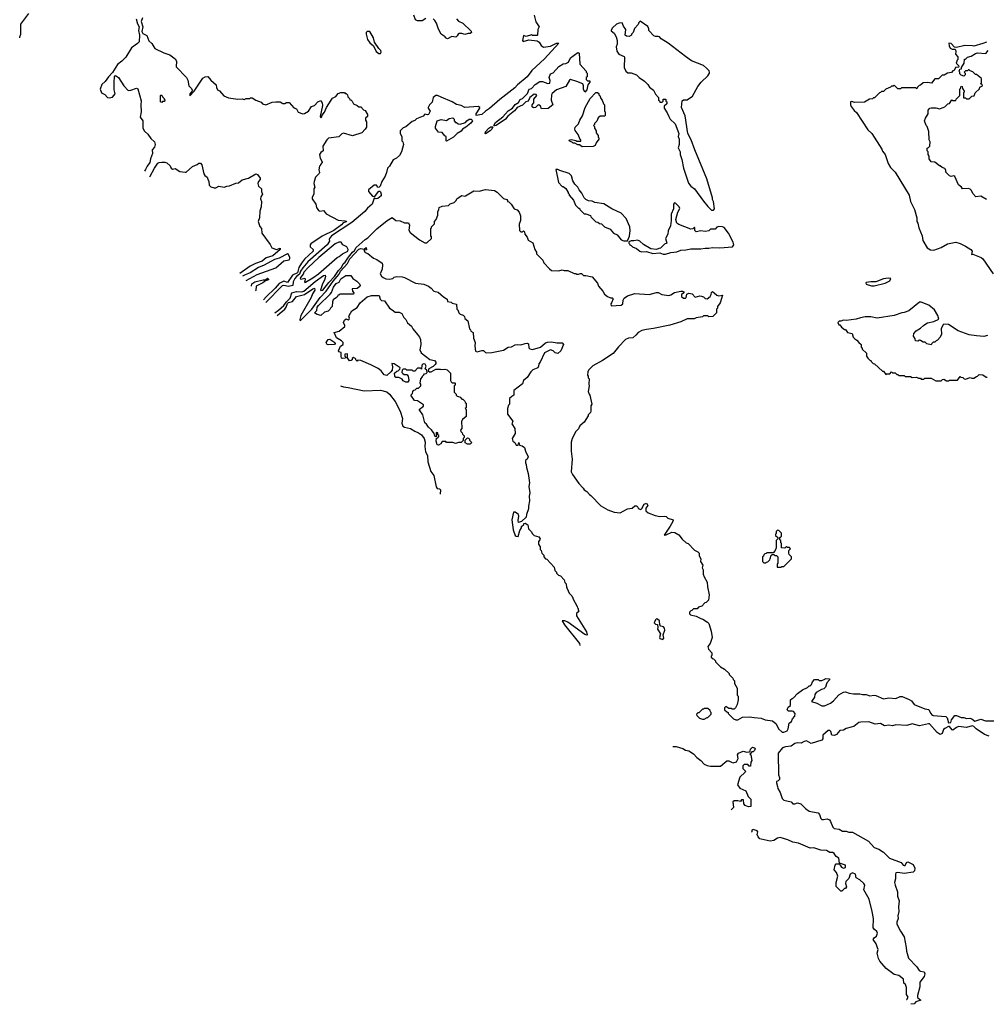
# Model space of a CAD drawing. Extents: x 1861455 to 2058065, y 200073 to 437907.
# Tile 6 of 256: x 1904374 to 1915064, y 266048 to 276935. Entities that reach past the tile are written whole.
import ezdxf

# ---------------------------------------------------------------- set-up
doc = ezdxf.new("R2010")
doc.units = 0

msp = doc.modelspace()

# ---------------------------------------------------------------- linework, layer by layer
at = {"layer": '0CON05XD'}
for points in [[(1904374, 276735), (1904374, 276745), (1904385, 276776), (1904387, 276885), (1904476, 277004)], [(1910064, 276984), (1910083, 276913), (1910118, 276855), (1910103, 276825), (1910100, 276765), (1910095, 276760), (1910045, 276760), (1910035, 276768), (1909975, 276748), (1909945, 276760), (1909936, 276705), (1909943, 276695), (1910005, 276711), (1910095, 276702), (1910120, 276685), (1910141, 276651), (1910165, 276632), (1910245, 276644), (1910310, 276675), (1910338, 276675), (1910179, 276501), (1910038, 276375), (1909986, 276304), (1909881, 276215), (1909850, 276180), (1909685, 276053), (1909568, 275952), (1909525, 275924), (1909485, 275886), (1909422, 275875), (1909424, 275895), (1909461, 275955), (1909461, 275965), (1909446, 275976), (1909295, 275964), (1909255, 275986), (1909205, 275999), (1909155, 276028), (1909035, 276080), (1908995, 276096), (1908975, 276097), (1908948, 276075), (1908936, 276024), (1908907, 275993), (1908892, 275965), (1908890, 275955), (1908912, 275925), (1908895, 275888), (1908885, 275882), (1908855, 275890), (1908835, 275870), (1908763, 275837), (1908745, 275820), (1908715, 275810), (1908645, 275750), (1908615, 275740), (1908580, 275705), (1908580, 275675), (1908600, 275645), (1908600, 275595), (1908610, 275585), (1908620, 275555), (1908597, 275473), (1908576, 275434), (1908540, 275405), (1908504, 275386), (1908463, 275317), (1908442, 275295), (1908432, 275245), (1908417, 275205), (1908378, 275145), (1908362, 275095), (1908348, 275082), (1908335, 275080), (1908320, 275105), (1908295, 275107), (1908230, 275055), (1908230, 275035), (1908275, 274982), (1908295, 274980), (1908309, 274991), (1908345, 275040), (1908355, 275040), (1908365, 275030), (1908373, 275005), (1908371, 274989), (1908335, 274959), (1908315, 274953), (1908295, 274960), (1908272, 274895), (1908219, 274851), (1908190, 274815), (1908046, 274694), (1907823, 274545), (1907800, 274515), (1907796, 274505), (1907801, 274485), (1907776, 274445), (1907562, 274258), (1907505, 274192), (1907480, 274155), (1907469, 274121), (1907434, 274095), (1907418, 274075), (1907400, 274035), (1907396, 273995), (1907345, 273986), (1907295, 273997), (1907275, 273991), (1907095, 273808)], [(1908865, 276948), (1908825, 276922), (1908775, 276922), (1908750, 276935), (1908732, 276985)], [(1905664, 276944), (1905678, 276888), (1905695, 276855), (1905687, 276815), (1905699, 276765), (1905695, 276692), (1905678, 276672), (1905609, 276625), (1905548, 276522), (1905505, 276478), (1905455, 276439), (1905399, 276351), (1905358, 276302), (1905320, 276250), (1905281, 276219), (1905264, 276165), (1905277, 276125), (1905315, 276107), (1905346, 276076), (1905365, 276072), (1905400, 276080), (1905429, 276115), (1905418, 276158), (1905419, 276245), (1905423, 276305), (1905435, 276318), (1905466, 276296), (1905527, 276205), (1905575, 276153), (1905605, 276154), (1905665, 276177), (1905682, 276172), (1905716, 276036), (1905712, 275995), (1905718, 275915), (1905707, 275857), (1905736, 275816), (1905737, 275735), (1905754, 275704), (1905790, 275670), (1905823, 275623), (1905864, 275585), (1905873, 275555), (1905864, 275525), (1905838, 275495), (1905841, 275455), (1905819, 275395), (1905814, 275355), (1905784, 275316), (1905765, 275279), (1905755, 275260)], [(1905734, 276956), (1905719, 276915), (1905735, 276855), (1905724, 276805), (1905735, 276783), (1905780, 276760), (1905803, 276703), (1905834, 276673), (1905870, 276615), (1905968, 276568), (1906035, 276545), (1906095, 276501), (1906109, 276475), (1906104, 276415), (1906217, 276297), (1906235, 276268), (1906244, 276205), (1906274, 276174), (1906282, 276155), (1906279, 276141), (1906255, 276115), (1906255, 276093), (1906305, 276146), (1906401, 276289), (1906425, 276304), (1906455, 276308), (1906487, 276267), (1906548, 276215), (1906550, 276185), (1906561, 276161), (1906585, 276148), (1906632, 276092), (1906685, 276070), (1906788, 276058), (1906835, 276060), (1906855, 276052), (1906878, 276062), (1906915, 276062), (1906925, 276072), (1906945, 276072), (1906985, 276047), (1907045, 276022), (1907060, 276005), (1907095, 275992), (1907165, 276022), (1907207, 276027), (1907255, 276028), (1907285, 276010), (1907305, 276008), (1907325, 276018), (1907355, 276018), (1907405, 275960), (1907435, 275950), (1907454, 275914), (1907505, 275893), (1907525, 275897), (1907568, 275925), (1907600, 275975), (1907635, 275988), (1907670, 276025), (1907705, 276040), (1907719, 276015), (1907721, 275985), (1907698, 275865), (1907705, 275850), (1907715, 275860), (1907718, 275878), (1907745, 275912), (1907768, 275965), (1907817, 276045), (1907835, 276067), (1907870, 276085), (1907895, 276120), (1907925, 276130), (1907965, 276130), (1907975, 276120), (1907985, 276120), (1908000, 276105), (1908002, 276082), (1908020, 276065), (1908025, 276050), (1908035, 276050), (1908050, 276035), (1908064, 276004), (1908107, 275987), (1908125, 275970), (1908145, 275970), (1908175, 275940), (1908195, 275930), (1908220, 275885), (1908220, 275865), (1908200, 275845), (1908200, 275825), (1908210, 275805), (1908208, 275745), (1908196, 275724), (1908156, 275684), (1908055, 275651), (1907955, 275680), (1907935, 275672), (1907905, 275641), (1907790, 275625), (1907772, 275608), (1907728, 275535), (1907730, 275485), (1907705, 275468), (1907690, 275445), (1907697, 275405), (1907720, 275365), (1907720, 275355), (1907700, 275335), (1907700, 275325), (1907690, 275315), (1907682, 275275), (1907690, 275245), (1907687, 275233), (1907646, 275194), (1907630, 275145), (1907627, 275125), (1907638, 275085), (1907628, 275065), (1907628, 275005), (1907608, 274972), (1907608, 274955), (1907650, 274895), (1907658, 274858), (1907677, 274827), (1907695, 274818), (1907735, 274827), (1907754, 274804), (1907765, 274790), (1907895, 274720), (1907975, 274711), (1907987, 274707), (1907985, 274700), (1907953, 274687), (1907933, 274665), (1907849, 274605), (1907719, 274541), (1907592, 274455), (1907586, 274445), (1907586, 274425), (1907620, 274395), (1907621, 274375), (1907525, 274287), (1907489, 274241), (1907461, 274195), (1907446, 274135), (1907390, 274110), (1907335, 274029), (1907295, 274043), (1907245, 274018), (1907198, 273965), (1907098, 273872), (1907070, 273836)], [(1909105, 276723), (1909084, 276734), (1909078, 276745), (1909036, 276776), (1909005, 276830), (1908983, 276895), (1908966, 276926), (1908945, 276943)], [(1909206, 276946), (1909227, 276917), (1909275, 276898), (1909367, 276807), (1909370, 276795), (1909357, 276783), (1909335, 276782), (1909295, 276770), (1909265, 276782), (1909235, 276782), (1909224, 276776), (1909212, 276755), (1909198, 276742), (1909152, 276748), (1909105, 276723)], [(1912045, 274830), (1912058, 274845), (1912047, 274925), (1912037, 274945), (1912036, 274965), (1911974, 275175), (1911840, 275495), (1911801, 275605), (1911764, 275675), (1911732, 275872), (1911692, 275965), (1911702, 276038), (1911715, 276050), (1911755, 276048), (1911815, 276090), (1911875, 276197), (1911910, 276245), (1911983, 276315), (1912002, 276345), (1912002, 276355), (1911998, 276368), (1911970, 276400), (1911935, 276427), (1911805, 276480), (1911738, 276528), (1911545, 276677), (1911468, 276725), (1911450, 276745), (1911435, 276750), (1911405, 276748), (1911387, 276757), (1911330, 276815), (1911330, 276835), (1911319, 276859), (1911235, 276920), (1911220, 276905), (1911215, 276880), (1911173, 276837), (1911160, 276795), (1911140, 276775), (1911140, 276765), (1911115, 276748), (1911083, 276753), (1911070, 276765), (1911078, 276825), (1911050, 276865), (1911035, 276900), (1911005, 276897), (1910975, 276884), (1910931, 276845), (1910915, 276820), (1910915, 276812), (1910950, 276785), (1910970, 276745), (1910980, 276705), (1910980, 276665), (1910972, 276635), (1910978, 276588), (1911000, 276555), (1911058, 276528), (1911062, 276522), (1911058, 276405), (1911077, 276367), (1911098, 276348), (1911135, 276348), (1911195, 276326), (1911225, 276296), (1911285, 276256), (1911319, 276219), (1911338, 276188), (1911383, 276155), (1911405, 276110), (1911440, 276075), (1911440, 276045), (1911448, 276038), (1911452, 276022), (1911478, 276022), (1911490, 276035), (1911492, 276058), (1911518, 276058), (1911520, 276035), (1911530, 276025), (1911530, 276005), (1911502, 275978), (1911500, 275955), (1911536, 275906), (1911554, 275865), (1911567, 275835), (1911622, 275782), (1911663, 275675), (1911657, 275645), (1911667, 275615), (1911666, 275555), (1911657, 275517), (1911680, 275475), (1911680, 275445), (1911698, 275388), (1911714, 275295), (1911769, 275129), (1911796, 275095), (1911836, 275065), (1911935, 274928), (1911985, 274870), (1912025, 274830), (1912045, 274830)], [(1908365, 276562), (1908373, 276575), (1908369, 276595), (1908345, 276618), (1908297, 276685), (1908287, 276735), (1908248, 276805), (1908215, 276803), (1908207, 276795), (1908207, 276775), (1908219, 276715), (1908245, 276680), (1908286, 276646), (1908315, 276582), (1908345, 276562), (1908365, 276562)], [(1914910, 276645), (1914825, 276650), (1914735, 276628), (1914712, 276632), (1914675, 276672), (1914650, 276675), (1914652, 276645), (1914665, 276620), (1914685, 276610), (1914715, 276610), (1914722, 276602), (1914728, 276585), (1914723, 276553), (1914750, 276525), (1914750, 276495), (1914742, 276488), (1914730, 276455), (1914758, 276428), (1914760, 276415), (1914755, 276410), (1914722, 276408), (1914710, 276375), (1914695, 276370), (1914678, 276352), (1914635, 276342), (1914597, 276323), (1914575, 276322), (1914535, 276282), (1914495, 276280), (1914458, 276232), (1914415, 276242), (1914365, 276238), (1914335, 276210), (1914322, 276208), (1914302, 276188), (1914295, 276170), (1914285, 276180), (1914125, 276180), (1914115, 276170), (1914085, 276170), (1914045, 276210), (1914035, 276200), (1914015, 276200), (1914005, 276190), (1913952, 276168), (1913925, 276140), (1913905, 276140), (1913895, 276130), (1913882, 276128), (1913828, 276072), (1913815, 276070), (1913805, 276060), (1913773, 276057), (1913717, 276023), (1913605, 276018), (1913575, 276030), (1913562, 276028), (1913562, 275995), (1913570, 275975), (1913602, 275932), (1913629, 275909), (1913755, 275717), (1913797, 275675), (1913907, 275505), (1913915, 275482), (1913944, 275444), (1913977, 275345), (1914005, 275302), (1914055, 275248), (1914210, 274995), (1914224, 274925), (1914268, 274835), (1914296, 274745), (1914294, 274705), (1914307, 274685), (1914317, 274635), (1914353, 274545), (1914361, 274495), (1914410, 274411), (1914445, 274390), (1914485, 274386), (1914565, 274416), (1914635, 274458), (1914725, 274474), (1914775, 274459), (1914835, 274431), (1914894, 274394), (1914908, 274375), (1914900, 274340), (1914915, 274341), (1915006, 274305), (1915025, 274289), (1915138, 274125)], [(1915065, 276687), (1915025, 276670), (1914926, 276644), (1914910, 276645)], [(1909625, 275760), (1909618, 275765), (1909635, 275798), (1909718, 275862), (1909775, 275928), (1909825, 275955), (1909855, 275997), (1909890, 276020), (1909909, 276051), (1909936, 276064), (1909990, 276120), (1910009, 276165), (1910035, 276176), (1910073, 276217), (1910125, 276250), (1910155, 276251), (1910215, 276228), (1910235, 276233), (1910242, 276262), (1910228, 276295), (1910245, 276337), (1910275, 276348), (1910335, 276418), (1910384, 276446), (1910415, 276449), (1910443, 276467), (1910464, 276515), (1910545, 276573), (1910562, 276565), (1910570, 276445), (1910640, 276365), (1910640, 276355), (1910650, 276345), (1910650, 276305), (1910640, 276295), (1910640, 276275), (1910655, 276260), (1910678, 276258), (1910680, 276245), (1910658, 276215), (1910645, 276160), (1910625, 276132), (1910608, 276168), (1910608, 276205), (1910600, 276225), (1910535, 276252), (1910465, 276272), (1910454, 276266), (1910414, 276196), (1910312, 276158), (1910262, 276118), (1910256, 276105), (1910253, 276045), (1910270, 275995), (1910218, 275952), (1910145, 275950), (1910135, 275980), (1910115, 275992), (1910105, 275990), (1910077, 275963), (1910055, 275960), (1910042, 275972), (1910040, 275995), (1910060, 276015), (1910060, 276055), (1910092, 276095), (1910087, 276107), (1910065, 276111), (1910017, 276075), (1909996, 276034), (1909973, 276025), (1909935, 275990), (1909876, 275964), (1909845, 275926), (1909772, 275868), (1909745, 275836), (1909645, 275764), (1909625, 275760)], [(1915065, 274948), (1915002, 274982), (1914948, 274978), (1914913, 275013), (1914900, 275045), (1914885, 275062), (1914865, 275070), (1914800, 275065), (1914790, 275085), (1914755, 275110), (1914715, 275200), (1914705, 275208), (1914675, 275200), (1914655, 275210), (1914612, 275252), (1914620, 275265), (1914605, 275290), (1914575, 275300), (1914555, 275320), (1914545, 275320), (1914495, 275360), (1914453, 275363), (1914430, 275395), (1914430, 275425), (1914420, 275445), (1914420, 275475), (1914410, 275485), (1914410, 275515), (1914425, 275520), (1914440, 275535), (1914442, 275585), (1914430, 275605), (1914427, 275697), (1914410, 275755), (1914400, 275765), (1914380, 275815), (1914390, 275845), (1914420, 275895), (1914422, 275935), (1914440, 275955), (1914455, 275960), (1914505, 275960), (1914545, 275950), (1914587, 275963), (1914605, 275970), (1914640, 276005), (1914655, 276010), (1914682, 276048), (1914695, 276040), (1914725, 276040), (1914730, 276055), (1914770, 276095), (1914770, 276165), (1914780, 276175), (1914785, 276200), (1914798, 276198), (1914800, 276175), (1914820, 276145), (1914820, 276135), (1914810, 276125), (1914812, 276072), (1914835, 276070), (1914845, 276060), (1914875, 276060), (1914902, 276088), (1914928, 276092), (1914940, 276125), (1914988, 276172), (1914992, 276188), (1915020, 276205), (1915018, 276218), (1915000, 276225), (1915010, 276235), (1915010, 276285), (1914955, 276330), (1914945, 276330), (1914915, 276360), (1914885, 276370), (1914875, 276380), (1914865, 276380), (1914855, 276370), (1914832, 276368), (1914820, 276355), (1914830, 276345), (1914830, 276325), (1914815, 276310), (1914785, 276320), (1914770, 276335), (1914770, 276355), (1914760, 276365), (1914768, 276372), (1914772, 276388), (1914788, 276392), (1914790, 276405), (1914820, 276455), (1914822, 276498), (1914835, 276500), (1914855, 276520), (1914897, 276533), (1914945, 276562), (1914965, 276567), (1915057, 276563), (1915084, 276596)], [(1905945, 276020), (1905930, 276025), (1905930, 276095), (1905935, 276100), (1905945, 276100), (1905952, 276082), (1905970, 276065), (1905970, 276055), (1905980, 276045), (1905975, 276030), (1905955, 276030), (1905945, 276020)], [(1910595, 275530), (1910565, 275550), (1910545, 275550), (1910515, 275570), (1910495, 275570), (1910488, 275578), (1910450, 275595), (1910455, 275608), (1910475, 275610), (1910525, 275600), (1910535, 275590), (1910578, 275592), (1910580, 275605), (1910572, 275612), (1910550, 275665), (1910518, 275708), (1910513, 275723), (1910517, 275745), (1910553, 275785), (1910567, 275825), (1910597, 275873), (1910626, 275965), (1910683, 276065), (1910745, 276130), (1910765, 276130), (1910778, 276118), (1910780, 276105), (1910788, 276098), (1910802, 276062), (1910817, 276047), (1910830, 276005), (1910840, 275995), (1910840, 275925), (1910850, 275915), (1910850, 275875), (1910845, 275870), (1910792, 275868), (1910772, 275848), (1910758, 275812), (1910732, 275788), (1910730, 275775), (1910720, 275765), (1910730, 275755), (1910730, 275735), (1910750, 275705), (1910750, 275685), (1910770, 275655), (1910770, 275635), (1910778, 275628), (1910780, 275615), (1910750, 275575), (1910738, 275545), (1910715, 275532), (1910595, 275530)], [(1909095, 275592), (1909090, 275595), (1909090, 275645), (1909075, 275650), (1909047, 275687), (1909005, 275690), (1908972, 275735), (1908972, 275755), (1908990, 275815), (1909035, 275832), (1909095, 275822), (1909125, 275842), (1909165, 275850), (1909180, 275835), (1909180, 275815), (1909195, 275800), (1909205, 275800), (1909223, 275783), (1909245, 275780), (1909305, 275798), (1909318, 275815), (1909345, 275834), (1909366, 275836), (1909378, 275825), (1909380, 275815), (1909365, 275790), (1909309, 275745), (1909270, 275725), (1909255, 275704), (1909212, 275678), (1909170, 275635), (1909095, 275592)], [(1909525, 275673), (1909520, 275675), (1909527, 275695), (1909564, 275736), (1909585, 275749), (1909605, 275750), (1909596, 275725), (1909578, 275705), (1909525, 275673)], [(1905813, 275199), (1905817, 275203), (1905864, 275295), (1905903, 275347), (1905915, 275355), (1905945, 275361), (1905979, 275359), (1906001, 275351), (1906038, 275318), (1906049, 275295), (1906065, 275282), (1906095, 275288), (1906145, 275256), (1906205, 275250), (1906215, 275250), (1906285, 275310), (1906335, 275332), (1906355, 275349), (1906375, 275350), (1906390, 275330), (1906409, 275229), (1906421, 275212), (1906449, 275195), (1906453, 275173), (1906467, 275145), (1906470, 275105), (1906488, 275088), (1906525, 275075), (1906545, 275077), (1906575, 275096), (1906635, 275084), (1906665, 275096), (1906695, 275098), (1906764, 275126), (1906795, 275131), (1906835, 275163), (1906905, 275183), (1906985, 275232), (1907003, 275223), (1907032, 275182), (1907032, 275168), (1907014, 275146), (1907009, 275125), (1907016, 275096), (1907050, 275065), (1907048, 275035), (1907058, 275005), (1907039, 274975), (1907037, 274955), (1907047, 274925), (1907046, 274865), (1907030, 274819), (1907027, 274745), (1907011, 274705), (1907030, 274650), (1907049, 274625), (1907053, 274573), (1907145, 274451), (1907162, 274412), (1907215, 274394), (1907255, 274408), (1907253, 274395), (1907172, 274325), (1907098, 274302), (1907055, 274266), (1906981, 274239), (1906922, 274208), (1906809, 274130)], [(1911095, 274490), (1911119, 274541), (1911127, 274605), (1911123, 274645), (1911080, 274735), (1911026, 274795), (1910922, 274842), (1910835, 274900), (1910734, 274914), (1910705, 274927), (1910663, 274933), (1910635, 274948), (1910618, 274965), (1910592, 275015), (1910560, 275055), (1910548, 275085), (1910512, 275115), (1910493, 275153), (1910478, 275208), (1910452, 275235), (1910346, 275266), (1910325, 275278), (1910302, 275278), (1910334, 275134), (1910375, 275090), (1910385, 275090), (1910415, 275070), (1910440, 275025), (1910440, 275015), (1910450, 275005), (1910450, 274995), (1910498, 274938), (1910520, 274885), (1910555, 274850), (1910565, 274850), (1910570, 274835), (1910615, 274790), (1910635, 274790), (1910685, 274770), (1910690, 274755), (1910745, 274700), (1910767, 274697), (1910785, 274680), (1910808, 274678), (1910840, 274645), (1910905, 274620), (1910940, 274575), (1910980, 274555), (1911025, 274502), (1911055, 274490), (1911095, 274490)], [(1907196, 273694), (1907236, 273724), (1907295, 273773), (1907323, 273817), (1907366, 273854), (1907384, 273916), (1907435, 273931), (1907495, 273926), (1907515, 273934), (1907641, 274039), (1907735, 274107), (1907751, 274111), (1907755, 274095), (1907746, 274054), (1907724, 274015), (1907702, 273945), (1907705, 273940), (1907725, 273946), (1907791, 274029), (1907855, 274094), (1907899, 274161), (1907932, 274195), (1907953, 274237), (1907975, 274255), (1908011, 274309), (1908055, 274365), (1908076, 274384), (1908096, 274415), (1908194, 274506), (1908225, 274523), (1908325, 274624), (1908439, 274715), (1908495, 274746), (1908535, 274713), (1908582, 274712), (1908628, 274688), (1908675, 274688), (1908684, 274664), (1908679, 274609), (1908692, 274582), (1908795, 274500), (1908855, 274468), (1908875, 274468), (1908930, 274515), (1908930, 274535), (1908922, 274545), (1908920, 274625), (1908928, 274632), (1908930, 274645), (1908962, 274678), (1908962, 274705), (1908978, 274725), (1908997, 274773), (1908998, 274812), (1909010, 274835), (1909012, 274858), (1909048, 274872), (1909115, 274882), (1909135, 274900), (1909180, 274915), (1909200, 274935), (1909210, 274955), (1909255, 274988), (1909265, 274992), (1909295, 274983), (1909305, 274987), (1909398, 275042), (1909455, 275038), (1909525, 275057), (1909625, 275047), (1909655, 275028), (1909725, 274958), (1909760, 274945), (1909770, 274935), (1909770, 274925), (1909785, 274920), (1909808, 274895), (1909843, 274843), (1909875, 274832), (1909898, 274805), (1909912, 274765), (1909912, 274715), (1909898, 274675), (1909903, 274603), (1909915, 274590), (1909935, 274590), (1909945, 274600), (1909955, 274590), (1909960, 274565), (1909985, 274530), (1909997, 274497), (1910048, 274468), (1910072, 274395), (1910090, 274365), (1910090, 274345), (1910160, 274275), (1910170, 274245), (1910232, 274182), (1910255, 274160), (1910335, 274158), (1910375, 274168), (1910395, 274160), (1910435, 274160), (1910505, 274130), (1910525, 274130), (1910535, 274120), (1910555, 274120), (1910575, 274130), (1910587, 274127), (1910608, 274108), (1910635, 274108), (1910705, 274090), (1910765, 274020), (1910775, 273990), (1910822, 273935), (1910841, 273901), (1910873, 273873), (1910908, 273858), (1910925, 273860), (1910937, 273847), (1910920, 273805), (1910910, 273795), (1910915, 273770), (1911025, 273778), (1911043, 273795), (1911047, 273835), (1911058, 273855), (1911095, 273883), (1911175, 273906), (1911334, 273896), (1911415, 273918), (1911435, 273918), (1911475, 273897), (1911553, 273887), (1911575, 273892), (1911615, 273917), (1911685, 273933), (1911705, 273932), (1911718, 273925), (1911720, 273915), (1911692, 273895), (1911693, 273875), (1911715, 273857), (1911738, 273855), (1911746, 273865), (1911751, 273899), (1911775, 273910), (1911812, 273902), (1911845, 273868), (1911895, 273880), (1911915, 273878), (1911935, 273870), (1911955, 273852), (1911975, 273848), (1912010, 273875), (1912022, 273895), (1912023, 273917), (1912035, 273928), (1912056, 273916), (1912085, 273888), (1912105, 273882), (1912145, 273890), (1912122, 273805), (1912090, 273765), (1912090, 273745), (1912080, 273735), (1912080, 273695), (1912038, 273652), (1911995, 273650), (1911985, 273660), (1911955, 273662), (1911935, 273660), (1911925, 273650), (1911855, 273640), (1911832, 273628), (1911754, 273626), (1911685, 273593), (1911565, 273559), (1911385, 273521), (1911305, 273511), (1911255, 273497), (1911212, 273478), (1911188, 273445), (1911155, 273418), (1911105, 273412), (1911072, 273398), (1910995, 273318), (1910938, 273245), (1910820, 273165)], [(1911491, 274341), (1911515, 274343), (1911575, 274360), (1911643, 274367), (1911684, 274386), (1911741, 274389), (1911795, 274402), (1911905, 274400), (1911955, 274410), (1911995, 274408), (1912035, 274417), (1912115, 274412), (1912257, 274423), (1912272, 274445), (1912263, 274475), (1912214, 274575), (1912165, 274638), (1912146, 274646), (1912105, 274648), (1912085, 274640), (1912065, 274620), (1912015, 274620), (1911995, 274600), (1911955, 274592), (1911905, 274600), (1911855, 274590), (1911840, 274605), (1911840, 274635), (1911835, 274640), (1911818, 274622), (1911795, 274620), (1911665, 274672), (1911642, 274685), (1911632, 274725), (1911652, 274805), (1911676, 274846), (1911668, 274865), (1911628, 274905), (1911615, 274910), (1911604, 274895), (1911606, 274845), (1911577, 274785), (1911580, 274715), (1911571, 274655), (1911545, 274602), (1911541, 274565), (1911517, 274517), (1911530, 274465), (1911505, 274453), (1911461, 274409), (1911442, 274405), (1911415, 274393), (1911355, 274400), (1911271, 274451), (1911233, 274485), (1911205, 274498), (1911165, 274488), (1911135, 274488), (1911112, 274478), (1911110, 274465), (1911118, 274458), (1911120, 274445), (1911135, 274440), (1911150, 274425), (1911196, 274406), (1911232, 274375), (1911255, 274367), (1911305, 274373), (1911375, 274350), (1911455, 274358), (1911491, 274341)], [(1907535, 274032), (1907615, 274079), (1907679, 274125), (1907885, 274306), (1907906, 274315), (1907943, 274347), (1908002, 274375), (1908006, 274395), (1907992, 274422), (1907948, 274445), (1907930, 274475), (1907905, 274474), (1907864, 274455), (1907683, 274305), (1907563, 274195), (1907518, 274145), (1907510, 274120), (1907481, 274085), (1907477, 274075), (1907485, 274067), (1907526, 274076), (1907530, 274065), (1907522, 274032), (1907535, 274032)], [(1907220, 273666), (1907305, 273735), (1907322, 273758), (1907335, 273796), (1907345, 273808), (1907391, 273819), (1907435, 273876), (1907525, 273897), (1907615, 273960), (1907635, 273966), (1907637, 273945), (1907613, 273905), (1907599, 273865), (1907485, 273665), (1907471, 273621), (1907475, 273610), (1907485, 273614), (1907604, 273735), (1907698, 273865), (1907763, 273935), (1907840, 274045), (1907907, 274123), (1907923, 274155), (1908000, 274240), (1908025, 274291), (1908125, 274396), (1908145, 274406), (1908182, 274398), (1908207, 274417), (1908208, 274392), (1908180, 274385), (1908195, 274360), (1908225, 274350), (1908287, 274297), (1908325, 274282), (1908381, 274241), (1908387, 274225), (1908381, 274175), (1908360, 274125), (1908375, 274100), (1908395, 274084), (1908425, 274070), (1908465, 274066), (1908500, 274075), (1908515, 274088), (1908544, 274096), (1908603, 274093), (1908630, 274085), (1908753, 274023), (1908845, 274012), (1908895, 273990), (1908925, 273968), (1908955, 273932), (1909003, 273923), (1909061, 273871), (1909100, 273845), (1909105, 273820), (1909145, 273810), (1909155, 273800), (1909205, 273790), (1909210, 273735), (1909218, 273728), (1909230, 273695), (1909245, 273680), (1909279, 273669), (1909292, 273652), (1909295, 273630), (1909330, 273605), (1909350, 273515), (1909360, 273505), (1909362, 273492), (1909390, 273475), (1909392, 273415), (1909410, 273365), (1909408, 273325), (1909415, 273270), (1909435, 273262), (1909485, 273278), (1909503, 273277), (1909524, 273254), (1909535, 273250), (1909595, 273254), (1909725, 273281), (1909775, 273313), (1909812, 273318), (1909855, 273339), (1909875, 273343), (1909915, 273340), (1909965, 273353), (1909985, 273358), (1910000, 273350), (1910003, 273305), (1910015, 273294), (1910045, 273287), (1910135, 273314), (1910189, 273361), (1910212, 273368), (1910255, 273372), (1910315, 273361), (1910372, 273362), (1910388, 273345), (1910358, 273275), (1910325, 273244), (1910295, 273251), (1910274, 273274), (1910245, 273286), (1910177, 273253), (1910131, 273149), (1910115, 273130), (1910112, 273105), (1910103, 273087), (1910050, 273065), (1910025, 273042), (1909985, 272977), (1909947, 272945), (1909933, 272907), (1909840, 272835), (1909837, 272783), (1909815, 272770), (1909792, 272745), (1909790, 272685), (1909778, 272672), (1909768, 272635), (1909768, 272575), (1909827, 272497), (1909818, 272465), (1909848, 272415), (1909852, 272358), (1909822, 272305), (1909828, 272275), (1909849, 272259), (1909865, 272230), (1909888, 272232), (1909895, 272260), (1909902, 272232), (1909932, 272222), (1909958, 272205), (1909968, 272165), (1909997, 272103), (1909988, 272075), (1909968, 272062), (1909968, 272035), (1909976, 272016), (1909977, 271985), (1909996, 271916), (1910011, 271815), (1910006, 271775), (1910014, 271705), (1910009, 271665), (1910013, 271615), (1910000, 271555), (1910000, 271525), (1909977, 271465), (1909976, 271434), (1909924, 271386), (1909892, 271375), (1909886, 271396), (1909893, 271445), (1909890, 271465), (1909855, 271488), (1909835, 271488), (1909817, 271405), (1909830, 271295), (1909855, 271232), (1909866, 271224), (1909885, 271222), (1909905, 271288), (1909922, 271315), (1909925, 271330), (1909950, 271355), (1909950, 271365), (1909965, 271368), (1909995, 271350), (1910000, 271305), (1910032, 271275), (1910045, 271250), (1910065, 271232), (1910115, 271218), (1910130, 271195), (1910128, 271182), (1910110, 271165), (1910110, 271135), (1910130, 271105), (1910130, 271075), (1910140, 271065), (1910150, 271035), (1910170, 271015), (1910170, 270995), (1910190, 270975), (1910205, 270970), (1910285, 270880), (1910292, 270845), (1910310, 270825), (1910310, 270815), (1910333, 270793), (1910356, 270786), (1910395, 270740), (1910403, 270713), (1910417, 270697), (1910420, 270655), (1910430, 270645), (1910450, 270595), (1910480, 270565), (1910482, 270552), (1910490, 270545), (1910490, 270535), (1910540, 270445), (1910542, 270432), (1910550, 270425), (1910550, 270405), (1910560, 270395), (1910532, 270368), (1910532, 270345), (1910642, 270165), (1910650, 270135), (1910645, 270130), (1910625, 270138), (1910435, 270272), (1910402, 270288), (1910372, 270288), (1910398, 270245), (1910565, 270038), (1910570, 270015), (1910568, 270015)], [(1906878, 274053), (1907002, 274118), (1907205, 274191), (1907295, 274267), (1907355, 274280), (1907362, 274295), (1907360, 274305), (1907347, 274337), (1907335, 274347), (1907242, 274298), (1907192, 274285), (1907078, 274222), (1907014, 274195), (1906923, 274137), (1906868, 274115), (1906838, 274098)], [(1906937, 273987), (1906942, 274015), (1906973, 274035), (1907065, 274060), (1907092, 274058), (1907115, 274077), (1907127, 274067), (1907125, 274060), (1907092, 274048), (1907062, 274025), (1906991, 273989), (1906985, 273940), (1906982, 273936)], [(1907705, 273663), (1907662, 273675), (1907634, 273695), (1907660, 273719), (1907665, 273755), (1907677, 273775), (1907809, 273901), (1907822, 273918), (1907845, 273978), (1907875, 274017), (1907908, 274032), (1907925, 274071), (1907980, 274105), (1908037, 274105), (1908058, 274075), (1908101, 274045), (1908131, 274015), (1908140, 273995), (1908137, 273985), (1908105, 273962), (1908052, 273958), (1908053, 273933), (1908070, 273915), (1908065, 273900), (1907915, 273900), (1907905, 273890), (1907892, 273888), (1907890, 273875), (1907878, 273862), (1907842, 273838), (1907832, 273815), (1907830, 273765), (1907810, 273745), (1907805, 273730), (1907787, 273713), (1907745, 273700), (1907705, 273663)], [(1913825, 273993), (1913945, 274020), (1913995, 274048), (1914008, 274075), (1913977, 274077), (1913925, 274069), (1913843, 274037), (1913785, 274038), (1913735, 274030), (1913730, 274025), (1913735, 274010), (1913795, 273993), (1913825, 273993)], [(1909005, 272230), (1908990, 272235), (1908980, 272275), (1908982, 272308), (1908998, 272312), (1909010, 272325), (1909008, 272338), (1909000, 272345), (1908998, 272368), (1908985, 272370), (1908980, 272365), (1908978, 272322), (1908965, 272330), (1908958, 272358), (1908930, 272400), (1908895, 272430), (1908874, 272464), (1908855, 272478), (1908834, 272564), (1908793, 272625), (1908838, 272662), (1908838, 272678), (1908775, 272720), (1908740, 272725), (1908700, 272785), (1908718, 272802), (1908720, 272825), (1908732, 272838), (1908748, 272842), (1908765, 272860), (1908785, 272860), (1908810, 272885), (1908810, 272905), (1908802, 272915), (1908810, 272965), (1908830, 272985), (1908830, 272995), (1908842, 273008), (1908852, 273018), (1908868, 273022), (1908880, 273035), (1908878, 273058), (1908860, 273075), (1908868, 273105), (1908860, 273125), (1908835, 273130), (1908820, 273115), (1908818, 273072), (1908805, 273080), (1908775, 273080), (1908745, 273050), (1908725, 273050), (1908715, 273060), (1908655, 273060), (1908645, 273070), (1908615, 273070), (1908602, 273058), (1908600, 273035), (1908612, 273022), (1908625, 273010), (1908655, 273010), (1908670, 272995), (1908678, 272945), (1908665, 272928), (1908645, 272928), (1908615, 272940), (1908605, 272960), (1908567, 272977), (1908535, 272980), (1908522, 272992), (1908520, 273025), (1908545, 273050), (1908558, 273052), (1908578, 273072), (1908580, 273085), (1908515, 273130), (1908490, 273135), (1908498, 273095), (1908492, 273058), (1908480, 273040), (1908435, 273000), (1908405, 273008), (1908372, 273052), (1908338, 273078), (1908258, 273118), (1908147, 273167), (1908115, 273170), (1908105, 273160), (1908090, 273175), (1908090, 273185), (1908065, 273200), (1908052, 273188), (1908050, 273175), (1908040, 273165), (1908023, 273163), (1908000, 273195), (1908000, 273235), (1907995, 273240), (1907970, 273235), (1907970, 273215), (1907980, 273205), (1907978, 273192), (1907945, 273188), (1907934, 273194), (1907928, 273215), (1907930, 273255), (1907902, 273262), (1907900, 273275), (1907922, 273325), (1907953, 273345), (1907952, 273365), (1907934, 273385), (1907876, 273416), (1907852, 273475), (1907908, 273492), (1907968, 273542), (1907970, 273555), (1907956, 273585), (1907965, 273614), (1907985, 273626), (1908005, 273618), (1908018, 273622), (1908021, 273635), (1908013, 273655), (1908016, 273664), (1908048, 273715), (1908106, 273754), (1908139, 273805), (1908215, 273870), (1908265, 273884), (1908350, 273885), (1908360, 273845), (1908375, 273830), (1908410, 273825), (1908464, 273744), (1908495, 273728), (1908525, 273702), (1908572, 273702), (1908600, 273685), (1908623, 273643), (1908645, 273620), (1908662, 273582), (1908706, 273546), (1908720, 273515), (1908772, 273455), (1908797, 273425), (1908805, 273400), (1908811, 273345), (1908801, 273285), (1908813, 273253), (1908909, 273179), (1908960, 273165), (1908977, 273147), (1908977, 273133), (1908968, 273122), (1908948, 273102), (1908900, 273075), (1908892, 273052), (1908905, 273040), (1908925, 273040), (1908975, 273072), (1909025, 273072), (1909035, 273068), (1909075, 273072), (1909100, 273065), (1909140, 273025), (1909140, 272945), (1909145, 272930), (1909155, 272920), (1909185, 272920), (1909190, 272915), (1909190, 272895), (1909180, 272885), (1909180, 272815), (1909200, 272795), (1909200, 272785), (1909212, 272772), (1909225, 272770), (1909245, 272760), (1909265, 272740), (1909275, 272740), (1909298, 272718), (1909302, 272702), (1909310, 272695), (1909310, 272645), (1909300, 272635), (1909310, 272625), (1909312, 272548), (1909270, 272515), (1909268, 272502), (1909260, 272495), (1909262, 272415), (1909250, 272395), (1909252, 272382), (1909268, 272368), (1909272, 272352), (1909290, 272335), (1909290, 272315), (1909280, 272305), (1909278, 272282), (1909255, 272260), (1909225, 272260), (1909195, 272248), (1909165, 272260), (1909095, 272260), (1909085, 272270), (1909045, 272270), (1909030, 272245), (1909005, 272230)], [(1915076, 273444), (1915035, 273432), (1914955, 273438), (1914875, 273452), (1914754, 273494), (1914645, 273566), (1914595, 273570), (1914582, 273558), (1914563, 273517), (1914567, 273457), (1914552, 273425), (1914525, 273390), (1914510, 273385), (1914495, 273370), (1914475, 273370), (1914460, 273355), (1914455, 273340), (1914405, 273350), (1914388, 273368), (1914365, 273370), (1914337, 273387), (1914325, 273390), (1914305, 273380), (1914280, 273385), (1914277, 273407), (1914260, 273435), (1914262, 273465), (1914288, 273495), (1914337, 273523), (1914368, 273555), (1914395, 273572), (1914415, 273582), (1914485, 273598), (1914538, 273625), (1914529, 273665), (1914490, 273725), (1914427, 273777), (1914345, 273813), (1914325, 273810), (1914206, 273714), (1914155, 273697), (1914130, 273695), (1914044, 273664), (1913855, 273636), (1913785, 273649), (1913725, 273648), (1913671, 273639), (1913625, 273622), (1913515, 273608), (1913485, 273612), (1913455, 273600), (1913435, 273600), (1913422, 273588), (1913432, 273562), (1913445, 273560), (1913464, 273534), (1913495, 273510), (1913505, 273510), (1913530, 273475), (1913580, 273465), (1913590, 273425), (1913610, 273405), (1913633, 273393), (1913654, 273364), (1913680, 273345), (1913680, 273315), (1913690, 273305), (1913692, 273292), (1913738, 273248), (1913740, 273215), (1913753, 273193), (1913775, 273170), (1913788, 273168), (1913790, 273155), (1913812, 273132), (1913828, 273128), (1913915, 273050), (1913925, 273050), (1913952, 273012), (1913965, 273020), (1913995, 273020), (1914015, 273040), (1914025, 273030), (1914055, 273030), (1914075, 273010), (1914085, 273010), (1914095, 273000), (1914155, 273000), (1914165, 272990), (1914225, 272990), (1914245, 272980), (1914292, 272982), (1914315, 272970), (1914335, 272970), (1914345, 272960), (1914372, 272962), (1914385, 272970), (1914455, 272970), (1914505, 272940), (1914565, 272940), (1914580, 272955), (1914595, 272960), (1914625, 272942), (1914645, 272942), (1914655, 272950), (1914745, 272950), (1914775, 272990), (1914782, 272982), (1914805, 272980), (1914820, 272965), (1914835, 272960), (1914885, 272980), (1914905, 272970), (1914925, 272970), (1914955, 272990), (1914968, 272992), (1914985, 273010), (1915025, 273008), (1915063, 272983), (1915075, 272982)], [(1907785, 273340), (1907773, 273345), (1907764, 273366), (1907785, 273398), (1907805, 273402), (1907858, 273365), (1907862, 273355), (1907855, 273343), (1907785, 273340)], [(1910820, 273165), (1910714, 273106), (1910665, 273060), (1910658, 273042), (1910652, 273005), (1910660, 272995), (1910660, 272975), (1910670, 272965), (1910668, 272905), (1910672, 272885), (1910662, 272825), (1910670, 272795), (1910680, 272785), (1910700, 272685), (1910690, 272665), (1910690, 272605), (1910685, 272590), (1910660, 272565), (1910660, 272555), (1910618, 272485), (1910570, 272445), (1910555, 272410), (1910525, 272380), (1910482, 272305), (1910472, 272265), (1910472, 272165), (1910482, 272075), (1910474, 271934), (1910488, 271905), (1910557, 271807), (1910606, 271756), (1910617, 271737), (1910645, 271718), (1910674, 271684), (1910690, 271675), (1910801, 271561), (1910880, 271515), (1910948, 271488), (1911015, 271482), (1911095, 271528), (1911147, 271533), (1911175, 271560), (1911195, 271560), (1911210, 271545), (1911215, 271530), (1911245, 271520), (1911258, 271532), (1911260, 271545), (1911281, 271579), (1911305, 271588), (1911322, 271565), (1911300, 271535), (1911300, 271505), (1911323, 271483), (1911402, 271452), (1911455, 271442), (1911506, 271446), (1911525, 271440), (1911540, 271425), (1911600, 271405), (1911597, 271385), (1911567, 271333), (1911500, 271235), (1911525, 271240), (1911585, 271269), (1911620, 271265), (1911665, 271238), (1911701, 271191), (1911745, 271152), (1911765, 271142), (1911835, 271068), (1911875, 271050), (1911888, 271035), (1911888, 271008), (1911908, 270975), (1911903, 270943), (1911928, 270905), (1911920, 270875), (1911932, 270852), (1911932, 270805), (1911942, 270775), (1911978, 270715), (1911980, 270665), (1911998, 270575), (1911990, 270515), (1911965, 270490), (1911952, 270488), (1911918, 270452), (1911882, 270438), (1911868, 270422), (1911825, 270420), (1911808, 270402), (1911795, 270400), (1911780, 270385), (1911780, 270365), (1911793, 270353), (1911855, 270340), (1911905, 270312), (1911927, 270307), (1911980, 270275), (1911997, 270257), (1912022, 270175), (1912033, 270105), (1912011, 270039), (1911984, 270005), (1911993, 269973), (1912030, 269935), (1912030, 269905), (1912022, 269898), (1912020, 269885), (1912032, 269872), (1912048, 269868), (1912070, 269845), (1912070, 269835), (1912125, 269780), (1912170, 269755), (1912220, 269705), (1912220, 269695), (1912260, 269655), (1912265, 269640), (1912280, 269625), (1912280, 269595), (1912310, 269545), (1912310, 269465), (1912320, 269455), (1912320, 269415), (1912307, 269363), (1912290, 269325), (1912275, 269310), (1912255, 269310), (1912242, 269318), (1912215, 269320), (1912185, 269340), (1912170, 269325), (1912170, 269305), (1912195, 269280), (1912210, 269275), (1912210, 269265), (1912268, 269205), (1912295, 269193), (1912315, 269192), (1912368, 269222), (1912445, 269228), (1912495, 269218), (1912573, 269213), (1912620, 269195), (1912701, 269181), (1912739, 269149), (1912764, 269095), (1912805, 269058), (1912825, 269056), (1912860, 269070), (1912873, 269095), (1912882, 269155), (1912910, 269175), (1912920, 269205), (1912948, 269235), (1912950, 269265), (1912930, 269285), (1912915, 269290), (1912878, 269288), (1912863, 269303), (1912872, 269335), (1912897, 269353), (1912900, 269415), (1912915, 269430), (1912930, 269435), (1912977, 269483), (1913030, 269525), (1913085, 269550), (1913105, 269570), (1913115, 269570), (1913130, 269585), (1913140, 269615), (1913165, 269638), (1913205, 269640), (1913215, 269630), (1913245, 269630), (1913278, 269642), (1913285, 269650), (1913328, 269648), (1913330, 269635), (1913299, 269601), (1913284, 269556), (1913266, 269535), (1913241, 269529), (1913184, 269496), (1913169, 269475), (1913162, 269445), (1913129, 269395), (1913189, 269379), (1913245, 269349), (1913275, 269349), (1913341, 269379), (1913375, 269404), (1913431, 269469), (1913485, 269501), (1913505, 269504), (1913548, 269488), (1913595, 269479), (1913665, 269482), (1913695, 269473), (1913735, 269474), (1913775, 269458), (1913825, 269466), (1913843, 269463), (1913925, 269424), (1913985, 269436), (1914065, 269429), (1914110, 269450), (1914135, 269452), (1914210, 269420), (1914235, 269402), (1914265, 269362), (1914384, 269314), (1914429, 269309), (1914446, 269266), (1914465, 269246), (1914475, 269243), (1914615, 269232), (1914631, 269215), (1914645, 269160), (1914670, 269165), (1914677, 269195), (1914717, 269243), (1914735, 269243), (1914785, 269219), (1914815, 269220), (1914845, 269209), (1914882, 269212), (1914905, 269203), (1914935, 269178), (1915005, 269201), (1915055, 269182), (1915155, 269181)], [(1907922, 272885), (1907955, 272874), (1908008, 272868), (1908185, 272831), (1908365, 272839), (1908435, 272819), (1908465, 272796), (1908526, 272715), (1908582, 272605), (1908608, 272525), (1908599, 272475), (1908611, 272441), (1908630, 272430), (1908695, 272416), (1908744, 272384), (1908785, 272366), (1908816, 272346), (1908848, 272305), (1908860, 272265), (1908856, 272215), (1908863, 272155), (1908883, 272115), (1908887, 272047), (1908921, 271941), (1908955, 271895), (1908981, 271771), (1908991, 271751), (1909015, 271746), (1909026, 271735), (1909024, 271690)], [(1909325, 272240), (1909300, 272255), (1909300, 272285), (1909325, 272310), (1909338, 272308), (1909348, 272298), (1909350, 272285), (1909367, 272267), (1909370, 272255), (1909355, 272242), (1909325, 272240)], [(1912795, 270880), (1912802, 270888), (1912825, 270890), (1912838, 270902), (1912908, 270972), (1912910, 270995), (1912885, 271020), (1912880, 271035), (1912880, 271065), (1912900, 271085), (1912888, 271098), (1912865, 271100), (1912855, 271110), (1912835, 271090), (1912800, 271095), (1912800, 271145), (1912792, 271152), (1912790, 271175), (1912780, 271185), (1912782, 271208), (1912800, 271225), (1912800, 271245), (1912797, 271257), (1912778, 271278), (1912768, 271288), (1912755, 271290), (1912740, 271275), (1912740, 271255), (1912732, 271245), (1912733, 271233), (1912758, 271208), (1912760, 271195), (1912740, 271175), (1912740, 271095), (1912730, 271065), (1912705, 271040), (1912635, 271040), (1912628, 271032), (1912615, 271030), (1912602, 271018), (1912598, 271002), (1912590, 270995), (1912590, 270945), (1912605, 270930), (1912625, 270930), (1912632, 270938), (1912648, 270942), (1912668, 270962), (1912672, 270978), (1912678, 270982), (1912682, 271008), (1912695, 271020), (1912715, 271020), (1912725, 271010), (1912745, 271010), (1912757, 270997), (1912760, 270925), (1912750, 270915), (1912752, 270882), (1912795, 270880)], [(1911485, 270080), (1911498, 270095), (1911490, 270135), (1911507, 270185), (1911506, 270206), (1911495, 270222), (1911465, 270230), (1911452, 270242), (1911448, 270288), (1911428, 270308), (1911415, 270310), (1911405, 270300), (1911392, 270265), (1911405, 270252), (1911428, 270248), (1911432, 270215), (1911428, 270195), (1911460, 270145), (1911448, 270105), (1911455, 270092), (1911485, 270080)], [(1911925, 269200), (1911945, 269202), (1911975, 269220), (1911985, 269220), (1912020, 269255), (1912020, 269275), (1912012, 269282), (1912010, 269295), (1911985, 269320), (1911945, 269320), (1911935, 269310), (1911925, 269310), (1911885, 269270), (1911875, 269270), (1911860, 269255), (1911862, 269242), (1911892, 269212), (1911925, 269200)], [(1915095, 269014), (1915045, 269031), (1914952, 269092), (1914925, 269120), (1914907, 269127), (1914845, 269109), (1914755, 269118), (1914735, 269110), (1914695, 269080), (1914685, 269082), (1914655, 269120), (1914645, 269120), (1914604, 269096), (1914592, 269085), (1914575, 269042), (1914555, 269030), (1914522, 269052), (1914435, 269148), (1914425, 269150), (1914325, 269128), (1914245, 269149), (1914185, 269132), (1914065, 269138), (1914025, 269128), (1913985, 269135), (1913938, 269128), (1913895, 269153), (1913835, 269146), (1913765, 269170), (1913675, 269169), (1913654, 269165), (1913599, 269121), (1913571, 269111), (1913515, 269098), (1913485, 269080), (1913445, 269074), (1913408, 269032), (1913385, 269019), (1913354, 269024), (1913344, 269065), (1913335, 269076), (1913315, 269076), (1913257, 269025), (1913256, 268985), (1913245, 268969), (1913128, 268932), (1913075, 268960), (1913050, 268955), (1913016, 268934), (1912975, 268938), (1912948, 268932), (1912905, 268903), (1912844, 268896), (1912810, 268885), (1912761, 268825), (1912764, 268586), (1912777, 268555), (1912778, 268535), (1912762, 268518), (1912745, 268510), (1912742, 268495), (1912756, 268456), (1912758, 268435), (1912785, 268390), (1912807, 268325), (1912825, 268306), (1912906, 268286), (1912925, 268263), (1912945, 268263), (1912975, 268276), (1913014, 268264), (1913065, 268214), (1913103, 268185), (1913140, 268175), (1913205, 268164), (1913218, 268148), (1913234, 268104), (1913243, 268093), (1913265, 268090), (1913305, 268098), (1913328, 268088), (1913341, 268071), (1913365, 268005), (1913380, 267990), (1913435, 267984), (1913475, 267962), (1913515, 267962), (1913545, 267951), (1913585, 267950), (1913762, 267852), (1913825, 267782), (1913874, 267764), (1913925, 267731), (1913992, 267665), (1914124, 267614), (1914145, 267587), (1914155, 267583), (1914166, 267584), (1914180, 267615), (1914195, 267622), (1914255, 267594), (1914274, 267555), (1914269, 267525), (1914255, 267510), (1914155, 267493), (1914085, 267507), (1914065, 267500), (1914060, 267485), (1914061, 267435), (1914048, 267395), (1914054, 267366), (1914083, 267293), (1914083, 267245), (1914101, 267191), (1914094, 267125), (1914098, 267075), (1914085, 267025), (1914090, 266995), (1914074, 266955), (1914074, 266935), (1914114, 266855), (1914154, 266795), (1914179, 266675), (1914180, 266635), (1914205, 266558), (1914295, 266463), (1914322, 266422), (1914336, 266414), (1914375, 266407), (1914384, 266385), (1914376, 266355), (1914328, 266292), (1914328, 266242), (1914301, 266145), (1914304, 266124), (1914340, 266095), (1914286, 266074), (1914265, 266052), (1914229, 266048)], [(1911597, 268899), (1911635, 268900), (1911708, 268878), (1911737, 268857), (1911775, 268849), (1911825, 268817), (1911863, 268775), (1911907, 268745), (1911944, 268704), (1911975, 268688), (1912015, 268681), (1912125, 268680), (1912195, 268739), (1912215, 268740), (1912245, 268726), (1912265, 268718), (1912302, 268728), (1912319, 268765), (1912313, 268805), (1912325, 268826), (1912375, 268846), (1912416, 268834), (1912442, 268838), (1912452, 268848), (1912455, 268868), (1912478, 268892), (1912500, 268885), (1912508, 268875), (1912502, 268855), (1912485, 268840), (1912472, 268838), (1912450, 268815), (1912460, 268805), (1912470, 268745), (1912460, 268725), (1912455, 268680), (1912442, 268682), (1912425, 268700), (1912385, 268700), (1912370, 268685), (1912372, 268655), (1912400, 268625), (1912398, 268615), (1912339, 268561), (1912312, 268475), (1912338, 268438), (1912405, 268408), (1912430, 268345), (1912460, 268315), (1912460, 268235), (1912435, 268233), (1912397, 268247), (1912382, 268265), (1912378, 268308), (1912355, 268310), (1912345, 268290), (1912315, 268298), (1912275, 268298), (1912262, 268288), (1912267, 268225), (1912250, 268205), (1912241, 268200)], [(1914180, 266101), (1914185, 266102), (1914198, 266125), (1914180, 266155), (1914180, 266235), (1914170, 266265), (1914153, 266283), (1914147, 266327), (1914097, 266367), (1914045, 266376), (1913955, 266442), (1913886, 266525), (1913871, 266555), (1913856, 266615), (1913866, 266655), (1913862, 266672), (1913846, 266715), (1913812, 266765), (1913825, 266783), (1913849, 266801), (1913859, 266835), (1913853, 266853), (1913826, 266875), (1913813, 266895), (1913815, 266995), (1913802, 267075), (1913770, 267210), (1913710, 267315), (1913720, 267365), (1913710, 267385), (1913665, 267425), (1913626, 267445), (1913616, 267485), (1913585, 267501), (1913560, 267485), (1913545, 267440), (1913512, 267405), (1913508, 267385), (1913518, 267345), (1913505, 267330), (1913495, 267330), (1913465, 267300), (1913455, 267300), (1913402, 267352), (1913402, 267395), (1913420, 267465), (1913408, 267505), (1913382, 267535), (1913392, 267585), (1913405, 267600), (1913435, 267600), (1913447, 267587), (1913464, 267564), (1913485, 267553), (1913505, 267562), (1913508, 267585), (1913440, 267610), (1913432, 267665), (1913402, 267682), (1913383, 267715), (1913366, 267725), (1913335, 267728), (1913295, 267749), (1913235, 267752), (1913157, 267777), (1913115, 267775), (1912985, 267830), (1912925, 267842), (1912868, 267868), (1912785, 267891), (1912755, 267885), (1912715, 267859), (1912675, 267852), (1912574, 267874), (1912559, 267879), (1912539, 267899), (1912530, 267925), (1912536, 267954), (1912531, 267965), (1912485, 267982), (1912470, 267975), (1912470, 267955), (1912468, 267953)]]:
    msp.add_lwpolyline(points, dxfattribs=at)

doc.saveas('drawing.dxf')
